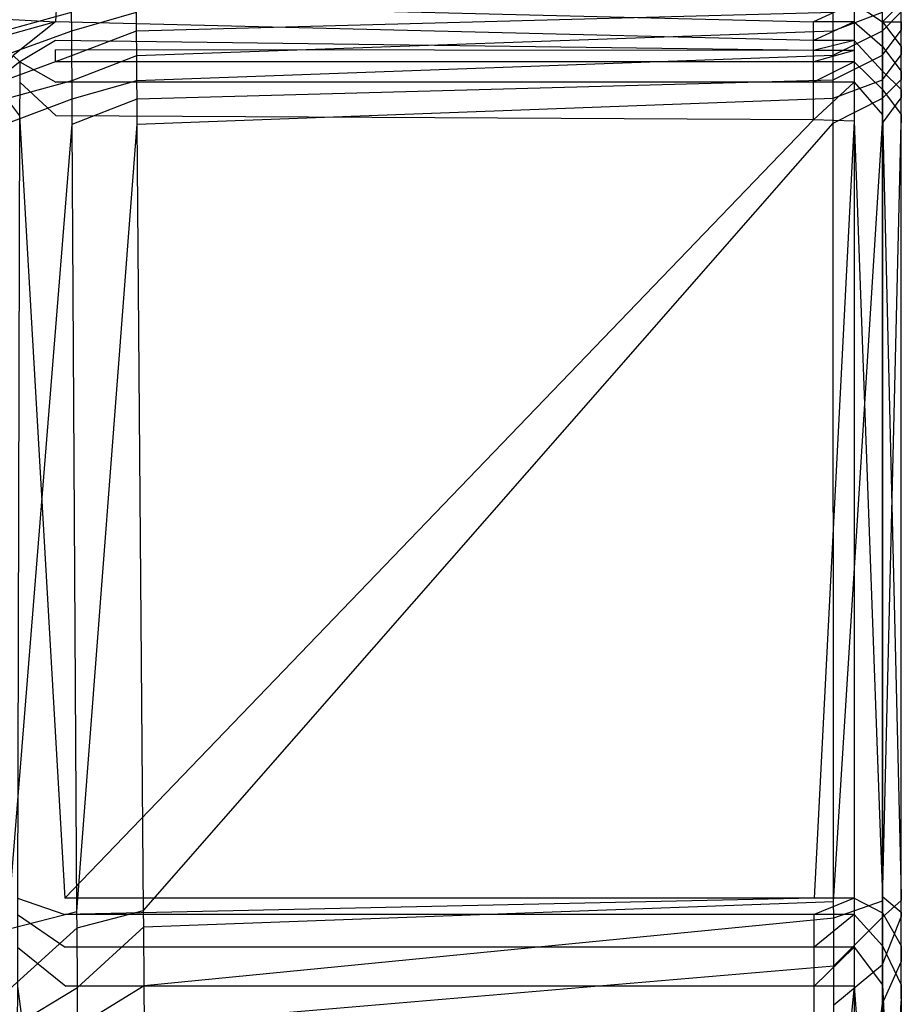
# Model space of a CAD drawing. Extents: x 0 to 0.86, y -0.605 to 0.
# Tile 29 of 33: x 0.766 to 0.86, y -0.26 to -0.155. Entities that reach past the tile are written whole.
import ezdxf

# ---------------------------------------------------------------- set-up
doc = ezdxf.new("R2010")
doc.units = 0
doc.layers.add('L3_BECKEN_N_692210__0___REPLACE', color=7, linetype='CONTINUOUS')

msp = doc.modelspace()

# ---------------------------------------------------------------- linework, layer by layer
at = {"layer": 'L3_BECKEN_N_692210__0___REPLACE', "color": 8}
for points, invisible_edges in [([(0.764168, -0.154675, 0.354169), (0.77, -0.155, 0.354169), (0.770099, -0.153037, 0.354169), (0.764168, -0.154675, 0.354169)], 14), ([(0.771713, -0.153994, 0.304286), (0.76449, -0.155959, 0.304286), (0.764485, -0.153994, 0.304286), (0.771713, -0.153994, 0.304286)], 13), ([(0.76449, -0.155959, 0.304286), (0.771713, -0.153994, 0.304286), (0.771724, -0.155959, 0.304286), (0.76449, -0.155959, 0.304286)], 14), ([(0.850651, -0.155, 0.354169), (0.770099, -0.153037, 0.354169), (0.77, -0.155, 0.354169), (0.850651, -0.155, 0.354169)], 13), ([(0.770099, -0.153037, 0.354169), (0.850651, -0.155, 0.354169), (0.85065, -0.153035, 0.354169), (0.770099, -0.153037, 0.354169)], 14), ([(0.778602, -0.153994, 0.304286), (0.771724, -0.155959, 0.304286), (0.771713, -0.153994, 0.304286), (0.778602, -0.153994, 0.304286)], 13), ([(0.771724, -0.155959, 0.304286), (0.778602, -0.153994, 0.304286), (0.778618, -0.155959, 0.304286), (0.771724, -0.155959, 0.304286)], 14), ([(0.852751, -0.153994, 0.304286), (0.778618, -0.155959, 0.304286), (0.778602, -0.153994, 0.304286), (0.852751, -0.153994, 0.304286)], 13), ([(0.778618, -0.155959, 0.304286), (0.852751, -0.153994, 0.304286), (0.852752, -0.155959, 0.304286), (0.778618, -0.155959, 0.304286)], 14), ([(0.850651, -0.155, 0.354169), (0.855, -0.153035, 0.354169), (0.85065, -0.153035, 0.354169), (0.850651, -0.155, 0.354169)], 13), ([(0.855, -0.153035, 0.354169), (0.850651, -0.155, 0.354169), (0.855, -0.155, 0.354169), (0.855, -0.153035, 0.354169)], 14), ([(0.858, -0.153994, 0.304286), (0.852752, -0.155959, 0.304286), (0.852751, -0.153994, 0.304286), (0.858, -0.153994, 0.304286)], 13), ([(0.852752, -0.155959, 0.304286), (0.858, -0.153994, 0.304286), (0.858, -0.155959, 0.304286), (0.852752, -0.155959, 0.304286)], 14), ([(0.858, -0.155, 0.352174), (0.855, -0.153035, 0.354169), (0.855, -0.155, 0.354169), (0.858, -0.155, 0.352174)], 13), ([(0.855, -0.153035, 0.354169), (0.858, -0.155, 0.352174), (0.858, -0.153035, 0.352174), (0.855, -0.153035, 0.354169)], 14), ([(0.86, -0.153035, 0.349181), (0.858, -0.155, 0.352174), (0.86, -0.155, 0.349181), (0.86, -0.153035, 0.349181)], 13), ([(0.858, -0.155, 0.352174), (0.86, -0.153035, 0.349181), (0.858, -0.153035, 0.352174), (0.858, -0.155, 0.352174)], 14), ([(0.86, -0.153951, 0.306281), (0.858, -0.155959, 0.304286), (0.858, -0.153994, 0.304286), (0.86, -0.153951, 0.306281)], 13), ([(0.858, -0.155959, 0.304286), (0.86, -0.153951, 0.306281), (0.86, -0.155916, 0.306281), (0.858, -0.155959, 0.304286)], 14), ([(0.86, -0.155, 0.349181), (0.86, -0.153174, 0.342652), (0.86, -0.153035, 0.349181), (0.86, -0.155, 0.349181)], 14), ([(0.86, -0.153174, 0.342652), (0.86, -0.155, 0.349181), (0.86, -0.155139, 0.342652), (0.86, -0.153174, 0.342652)], 13), ([(0.86, -0.155139, 0.342652), (0.86, -0.153854, 0.310828), (0.86, -0.153174, 0.342652), (0.86, -0.155139, 0.342652)], 14), ([(0.86, -0.155819, 0.310828), (0.86, -0.153951, 0.306281), (0.86, -0.153854, 0.310828), (0.86, -0.155819, 0.310828)], 14), ([(0.86, -0.153854, 0.310828), (0.86, -0.155139, 0.342652), (0.86, -0.155819, 0.310828), (0.86, -0.153854, 0.310828)], 13), ([(0.86, -0.153951, 0.306281), (0.86, -0.155819, 0.310828), (0.86, -0.155916, 0.306281), (0.86, -0.153951, 0.306281)], 13), ([(0.77, -0.155, 0.354169), (0.764168, -0.154675, 0.354169), (0.764138, -0.15664, 0.354169), (0.77, -0.155, 0.354169)], 13), ([(0.77, -0.155, 0.354169), (0.764138, -0.15664, 0.354169), (0.765512, -0.158584, 0.352174), (0.77, -0.155, 0.354169)], 14), ([(0.77, -0.155, 0.354169), (0.765512, -0.158584, 0.352174), (0.77, -0.157, 0.352174), (0.77, -0.155, 0.354169)], 14), ([(0.850652, -0.157, 0.354067), (0.77, -0.155, 0.354169), (0.77, -0.157, 0.352174), (0.850652, -0.157, 0.354067)], 14), ([(0.850652, -0.157, 0.354067), (0.850651, -0.155, 0.354169), (0.77, -0.155, 0.354169), (0.850652, -0.157, 0.354067)], 14), ([(0.855, -0.155, 0.354169), (0.850651, -0.155, 0.354169), (0.850652, -0.157, 0.354067), (0.855, -0.155, 0.354169)], 14), ([(0.855, -0.155, 0.354169), (0.850652, -0.157, 0.354067), (0.855, -0.157, 0.354169), (0.855, -0.155, 0.354169)], 14), ([(0.858, -0.157624, 0.352174), (0.855, -0.155, 0.354169), (0.855, -0.157, 0.354169), (0.858, -0.157624, 0.352174)], 13), ([(0.855, -0.155, 0.354169), (0.858, -0.157624, 0.352174), (0.858, -0.155, 0.352174), (0.855, -0.155, 0.354169)], 14), ([(0.86, -0.157622, 0.349181), (0.858, -0.155, 0.352174), (0.858, -0.157624, 0.352174), (0.86, -0.157622, 0.349181)], 13), ([(0.858, -0.155, 0.352174), (0.86, -0.157622, 0.349181), (0.86, -0.155, 0.349181), (0.858, -0.155, 0.352174)], 14), ([(0.86, -0.157622, 0.349181), (0.86, -0.155139, 0.342652), (0.86, -0.155, 0.349181), (0.86, -0.157622, 0.349181)], 14), ([(0.771724, -0.155959, 0.304286), (0.764505, -0.158603, 0.304286), (0.76449, -0.155959, 0.304286), (0.771724, -0.155959, 0.304286)], 13), ([(0.764505, -0.158603, 0.304286), (0.771724, -0.155959, 0.304286), (0.77174, -0.158601, 0.304286), (0.764505, -0.158603, 0.304286)], 14), ([(0.778618, -0.155959, 0.304286), (0.77174, -0.158601, 0.304286), (0.771724, -0.155959, 0.304286), (0.778618, -0.155959, 0.304286)], 13), ([(0.77174, -0.158601, 0.304286), (0.778618, -0.155959, 0.304286), (0.778639, -0.158598, 0.304286), (0.77174, -0.158601, 0.304286)], 14), ([(0.852752, -0.155959, 0.304286), (0.778639, -0.158598, 0.304286), (0.778618, -0.155959, 0.304286), (0.852752, -0.155959, 0.304286)], 13), ([(0.778639, -0.158598, 0.304286), (0.852752, -0.155959, 0.304286), (0.852754, -0.158571, 0.304286), (0.778639, -0.158598, 0.304286)], 14), ([(0.858, -0.155959, 0.304286), (0.852754, -0.158571, 0.304286), (0.852752, -0.155959, 0.304286), (0.858, -0.155959, 0.304286)], 13), ([(0.852754, -0.158571, 0.304286), (0.858, -0.155959, 0.304286), (0.858, -0.158569, 0.304286), (0.852754, -0.158571, 0.304286)], 14), ([(0.86, -0.155916, 0.306281), (0.858, -0.158569, 0.304286), (0.858, -0.155959, 0.304286), (0.86, -0.155916, 0.306281)], 13), ([(0.858, -0.158569, 0.304286), (0.86, -0.155916, 0.306281), (0.86, -0.158526, 0.306281), (0.858, -0.158569, 0.304286)], 14), ([(0.86, -0.155139, 0.342652), (0.86, -0.157622, 0.349181), (0.86, -0.157759, 0.342652), (0.86, -0.155139, 0.342652)], 13), ([(0.86, -0.157759, 0.342652), (0.86, -0.155819, 0.310828), (0.86, -0.155139, 0.342652), (0.86, -0.157759, 0.342652)], 14), ([(0.86, -0.158431, 0.310828), (0.86, -0.155916, 0.306281), (0.86, -0.155819, 0.310828), (0.86, -0.158431, 0.310828)], 14), ([(0.86, -0.155819, 0.310828), (0.86, -0.157759, 0.342652), (0.86, -0.158431, 0.310828), (0.86, -0.155819, 0.310828)], 13), ([(0.86, -0.155916, 0.306281), (0.86, -0.158431, 0.310828), (0.86, -0.158526, 0.306281), (0.86, -0.155916, 0.306281)], 13), ([(0.765512, -0.158584, 0.352174), (0.766198, -0.15927, 0.348183), (0.77, -0.157, 0.352174), (0.765512, -0.158584, 0.352174)], 14), ([(0.77, -0.157, 0.352174), (0.766198, -0.15927, 0.348183), (0.77, -0.158, 0.348183), (0.77, -0.157, 0.352174)], 14), ([(0.850653, -0.158078, 0.353967), (0.77, -0.157, 0.352174), (0.77, -0.158, 0.348183), (0.850653, -0.158078, 0.353967)], 14), ([(0.850653, -0.158078, 0.353967), (0.850652, -0.157, 0.354067), (0.77, -0.157, 0.352174), (0.850653, -0.158078, 0.353967)], 14), ([(0.855, -0.157, 0.354169), (0.850652, -0.157, 0.354067), (0.850653, -0.158078, 0.353967), (0.855, -0.157, 0.354169)], 14), ([(0.855, -0.157, 0.354169), (0.850653, -0.158078, 0.353967), (0.855, -0.158078, 0.354169), (0.855, -0.157, 0.354169)], 14), ([(0.858, -0.16025, 0.352174), (0.855, -0.157, 0.354169), (0.855, -0.158078, 0.354169), (0.858, -0.16025, 0.352174)], 13), ([(0.855, -0.157, 0.354169), (0.858, -0.16025, 0.352174), (0.858, -0.157624, 0.352174), (0.855, -0.157, 0.354169)], 14), ([(0.770013, -0.15927, 0.348454), (0.77, -0.158, 0.348183), (0.766198, -0.15927, 0.348183), (0.770013, -0.15927, 0.348454)], 14), ([(0.850653, -0.158078, 0.353967), (0.77, -0.158, 0.348183), (0.770013, -0.15927, 0.348454), (0.850653, -0.158078, 0.353967)], 14), ([(0.850654, -0.15927, 0.353946), (0.850653, -0.158078, 0.353967), (0.770013, -0.15927, 0.348454), (0.850654, -0.15927, 0.353946)], 14), ([(0.855, -0.158078, 0.354169), (0.850653, -0.158078, 0.353967), (0.850654, -0.15927, 0.353946), (0.855, -0.158078, 0.354169)], 14), ([(0.855, -0.158078, 0.354169), (0.850654, -0.15927, 0.353946), (0.855, -0.15927, 0.354169), (0.855, -0.158078, 0.354169)], 14), ([(0.855, -0.15927, 0.354169), (0.858, -0.162215, 0.352174), (0.855, -0.158078, 0.354169), (0.855, -0.15927, 0.354169)], 10), ([(0.855, -0.158078, 0.354169), (0.858, -0.162215, 0.352174), (0.858, -0.16025, 0.352174), (0.855, -0.158078, 0.354169)], 15), ([(0.858, -0.157624, 0.352174), (0.86, -0.160245, 0.349181), (0.86, -0.157622, 0.349181), (0.858, -0.157624, 0.352174)], 14), ([(0.86, -0.160245, 0.349181), (0.858, -0.157624, 0.352174), (0.858, -0.16025, 0.352174), (0.86, -0.160245, 0.349181)], 13), ([(0.86, -0.160245, 0.349181), (0.86, -0.157759, 0.342652), (0.86, -0.157622, 0.349181), (0.86, -0.160245, 0.349181)], 14), ([(0.86, -0.157759, 0.342652), (0.86, -0.160245, 0.349181), (0.86, -0.160381, 0.342652), (0.86, -0.157759, 0.342652)], 13), ([(0.86, -0.160381, 0.342652), (0.86, -0.158431, 0.310828), (0.86, -0.157759, 0.342652), (0.86, -0.160381, 0.342652)], 14), ([(0.765512, -0.158584, 0.352174), (0.763452, -0.161444, 0.348183), (0.766198, -0.15927, 0.348183), (0.765512, -0.158584, 0.352174)], 14), ([(0.77174, -0.158601, 0.304286), (0.764521, -0.161249, 0.304286), (0.764505, -0.158603, 0.304286), (0.77174, -0.158601, 0.304286)], 13), ([(0.764521, -0.161249, 0.304286), (0.77174, -0.158601, 0.304286), (0.771756, -0.161244, 0.304286), (0.764521, -0.161249, 0.304286)], 14), ([(0.778639, -0.158598, 0.304286), (0.771756, -0.161244, 0.304286), (0.77174, -0.158601, 0.304286), (0.778639, -0.158598, 0.304286)], 13), ([(0.771756, -0.161244, 0.304286), (0.778639, -0.158598, 0.304286), (0.77866, -0.161239, 0.304286), (0.771756, -0.161244, 0.304286)], 14), ([(0.852754, -0.158571, 0.304286), (0.77866, -0.161239, 0.304286), (0.778639, -0.158598, 0.304286), (0.852754, -0.158571, 0.304286)], 13), ([(0.77866, -0.161239, 0.304286), (0.852754, -0.158571, 0.304286), (0.852755, -0.161184, 0.304286), (0.77866, -0.161239, 0.304286)], 14), ([(0.858, -0.158569, 0.304286), (0.852755, -0.161184, 0.304286), (0.852754, -0.158571, 0.304286), (0.858, -0.158569, 0.304286)], 13), ([(0.852755, -0.161184, 0.304286), (0.858, -0.158569, 0.304286), (0.858, -0.16118, 0.304286), (0.852755, -0.161184, 0.304286)], 14), ([(0.86, -0.158526, 0.306281), (0.858, -0.16118, 0.304286), (0.858, -0.158569, 0.304286), (0.86, -0.158526, 0.306281)], 13), ([(0.858, -0.16118, 0.304286), (0.86, -0.158526, 0.306281), (0.86, -0.161138, 0.306281), (0.858, -0.16118, 0.304286)], 14), ([(0.86, -0.161043, 0.310828), (0.86, -0.158526, 0.306281), (0.86, -0.158431, 0.310828), (0.86, -0.161043, 0.310828)], 14), ([(0.86, -0.158431, 0.310828), (0.86, -0.160381, 0.342652), (0.86, -0.161043, 0.310828), (0.86, -0.158431, 0.310828)], 13), ([(0.86, -0.158526, 0.306281), (0.86, -0.161043, 0.310828), (0.86, -0.161138, 0.306281), (0.86, -0.158526, 0.306281)], 13), ([(0.766198, -0.15927, 0.348183), (0.763452, -0.161444, 0.348183), (0.766194, -0.161444, 0.348368), (0.766198, -0.15927, 0.348183)], 14), ([(0.770036, -0.161444, 0.348626), (0.766198, -0.15927, 0.348183), (0.766194, -0.161444, 0.348368), (0.770036, -0.161444, 0.348626)], 13), ([(0.766198, -0.15927, 0.348183), (0.770036, -0.161444, 0.348626), (0.770013, -0.15927, 0.348454), (0.766198, -0.15927, 0.348183)], 14), ([(0.850654, -0.15927, 0.353946), (0.770013, -0.15927, 0.348454), (0.770036, -0.161444, 0.348626), (0.850654, -0.15927, 0.353946)], 14), ([(0.850655, -0.161444, 0.353923), (0.850654, -0.15927, 0.353946), (0.770036, -0.161444, 0.348626), (0.850655, -0.161444, 0.353923)], 14), ([(0.855, -0.15927, 0.354169), (0.850654, -0.15927, 0.353946), (0.850655, -0.161444, 0.353923), (0.855, -0.15927, 0.354169)], 14), ([(0.855, -0.15927, 0.354169), (0.850655, -0.161444, 0.353923), (0.855, -0.161444, 0.354169), (0.855, -0.15927, 0.354169)], 14), ([(0.858, -0.162215, 0.352174), (0.855, -0.15927, 0.354169), (0.855, -0.161444, 0.354169), (0.858, -0.162215, 0.352174)], 13), ([(0.858, -0.16025, 0.352174), (0.86, -0.162208, 0.349181), (0.86, -0.160245, 0.349181), (0.858, -0.16025, 0.352174)], 14), ([(0.86, -0.162208, 0.349181), (0.858, -0.16025, 0.352174), (0.858, -0.162215, 0.352174), (0.86, -0.162208, 0.349181)], 13), ([(0.86, -0.162208, 0.349181), (0.86, -0.160381, 0.342652), (0.86, -0.160245, 0.349181), (0.86, -0.162208, 0.349181)], 14), ([(0.771756, -0.161244, 0.304286), (0.764533, -0.163229, 0.304286), (0.764521, -0.161249, 0.304286), (0.771756, -0.161244, 0.304286)], 13), ([(0.764533, -0.163229, 0.304286), (0.771756, -0.161244, 0.304286), (0.771767, -0.163222, 0.304286), (0.764533, -0.163229, 0.304286)], 14), ([(0.77866, -0.161239, 0.304286), (0.771767, -0.163222, 0.304286), (0.771756, -0.161244, 0.304286), (0.77866, -0.161239, 0.304286)], 13), ([(0.771767, -0.163222, 0.304286), (0.77866, -0.161239, 0.304286), (0.778676, -0.163215, 0.304286), (0.771767, -0.163222, 0.304286)], 14), ([(0.852755, -0.161184, 0.304286), (0.778676, -0.163215, 0.304286), (0.77866, -0.161239, 0.304286), (0.852755, -0.161184, 0.304286)], 13), ([(0.778676, -0.163215, 0.304286), (0.852755, -0.161184, 0.304286), (0.852756, -0.16314, 0.304286), (0.778676, -0.163215, 0.304286)], 14), ([(0.858, -0.16118, 0.304286), (0.852756, -0.16314, 0.304286), (0.852755, -0.161184, 0.304286), (0.858, -0.16118, 0.304286)], 13), ([(0.852756, -0.16314, 0.304286), (0.858, -0.16118, 0.304286), (0.858, -0.163135, 0.304286), (0.852756, -0.16314, 0.304286)], 14), ([(0.86, -0.161138, 0.306281), (0.858, -0.163135, 0.304286), (0.858, -0.16118, 0.304286), (0.86, -0.161138, 0.306281)], 13), ([(0.858, -0.163135, 0.304286), (0.86, -0.161138, 0.306281), (0.86, -0.163092, 0.306281), (0.858, -0.163135, 0.304286)], 14), ([(0.86, -0.160381, 0.342652), (0.86, -0.162208, 0.349181), (0.86, -0.162343, 0.342652), (0.86, -0.160381, 0.342652)], 13), ([(0.86, -0.162343, 0.342652), (0.86, -0.161043, 0.310828), (0.86, -0.160381, 0.342652), (0.86, -0.162343, 0.342652)], 14), ([(0.86, -0.162999, 0.310828), (0.86, -0.161138, 0.306281), (0.86, -0.161043, 0.310828), (0.86, -0.162999, 0.310828)], 14), ([(0.86, -0.161043, 0.310828), (0.86, -0.162343, 0.342652), (0.86, -0.162999, 0.310828), (0.86, -0.161043, 0.310828)], 13), ([(0.86, -0.161138, 0.306281), (0.86, -0.162999, 0.310828), (0.86, -0.163092, 0.306281), (0.86, -0.161138, 0.306281)], 13), ([(0.763452, -0.161444, 0.348183), (0.766185, -0.165, 0.34839), (0.766194, -0.161444, 0.348368), (0.763452, -0.161444, 0.348183)], 14), ([(0.770074, -0.165, 0.348643), (0.766194, -0.161444, 0.348368), (0.766185, -0.165, 0.34839), (0.770074, -0.165, 0.348643)], 13), ([(0.766194, -0.161444, 0.348368), (0.770074, -0.165, 0.348643), (0.770036, -0.161444, 0.348626), (0.766194, -0.161444, 0.348368)], 14), ([(0.850655, -0.161444, 0.353923), (0.770036, -0.161444, 0.348626), (0.770074, -0.165, 0.348643), (0.850655, -0.161444, 0.353923)], 14), ([(0.850657, -0.165424, 0.353886), (0.850655, -0.161444, 0.353923), (0.770074, -0.165, 0.348643), (0.850657, -0.165424, 0.353886)], 14), ([(0.855, -0.161444, 0.354169), (0.850655, -0.161444, 0.353923), (0.850657, -0.165424, 0.353886), (0.855, -0.161444, 0.354169)], 14), ([(0.855, -0.161444, 0.354169), (0.850657, -0.165424, 0.353886), (0.855, -0.165573, 0.354169), (0.855, -0.161444, 0.354169)], 14), ([(0.858, -0.164891, 0.352174), (0.855, -0.161444, 0.354169), (0.855, -0.165573, 0.354169), (0.858, -0.164891, 0.352174)], 13), ([(0.855, -0.161444, 0.354169), (0.858, -0.164891, 0.352174), (0.858, -0.162215, 0.352174), (0.855, -0.161444, 0.354169)], 14), ([(0.858, -0.162215, 0.352174), (0.86, -0.164881, 0.349181), (0.86, -0.162208, 0.349181), (0.858, -0.162215, 0.352174)], 14), ([(0.86, -0.164881, 0.349181), (0.858, -0.162215, 0.352174), (0.858, -0.164891, 0.352174), (0.86, -0.164881, 0.349181)], 13), ([(0.86, -0.164881, 0.349181), (0.86, -0.162343, 0.342652), (0.86, -0.162208, 0.349181), (0.86, -0.164881, 0.349181)], 14), ([(0.86, -0.162343, 0.342652), (0.86, -0.164881, 0.349181), (0.86, -0.164995, 0.343585), (0.86, -0.162343, 0.342652)], 13), ([(0.86, -0.164995, 0.343585), (0.86, -0.162999, 0.310828), (0.86, -0.162343, 0.342652), (0.86, -0.164995, 0.343585)], 14), ([(0.771767, -0.163222, 0.304286), (0.764549, -0.165925, 0.304286), (0.764533, -0.163229, 0.304286), (0.771767, -0.163222, 0.304286)], 13), ([(0.764549, -0.165925, 0.304286), (0.771767, -0.163222, 0.304286), (0.771783, -0.165915, 0.304286), (0.764549, -0.165925, 0.304286)], 14), ([(0.778676, -0.163215, 0.304286), (0.771783, -0.165915, 0.304286), (0.771767, -0.163222, 0.304286), (0.778676, -0.163215, 0.304286)], 13), ([(0.771783, -0.165915, 0.304286), (0.778676, -0.163215, 0.304286), (0.778697, -0.165905, 0.304286), (0.771783, -0.165915, 0.304286)], 14), ([(0.852756, -0.16314, 0.304286), (0.778697, -0.165905, 0.304286), (0.778676, -0.163215, 0.304286), (0.852756, -0.16314, 0.304286)], 13), ([(0.778697, -0.165905, 0.304286), (0.852756, -0.16314, 0.304286), (0.852757, -0.165803, 0.304286), (0.778697, -0.165905, 0.304286)], 14), ([(0.858, -0.163135, 0.304286), (0.852757, -0.165803, 0.304286), (0.852756, -0.16314, 0.304286), (0.858, -0.163135, 0.304286)], 13), ([(0.852757, -0.165803, 0.304286), (0.858, -0.163135, 0.304286), (0.858, -0.165796, 0.304286), (0.852757, -0.165803, 0.304286)], 14), ([(0.86, -0.163092, 0.306281), (0.858, -0.165796, 0.304286), (0.858, -0.163135, 0.304286), (0.86, -0.163092, 0.306281)], 13), ([(0.858, -0.165796, 0.304286), (0.86, -0.163092, 0.306281), (0.86, -0.165753, 0.306281), (0.858, -0.165796, 0.304286)], 14), ([(0.86, -0.165659, 0.310944), (0.86, -0.163092, 0.306281), (0.86, -0.162999, 0.310828), (0.86, -0.165659, 0.310944)], 14), ([(0.86, -0.162999, 0.310828), (0.86, -0.164995, 0.343585), (0.86, -0.165659, 0.310944), (0.86, -0.162999, 0.310828)], 13), ([(0.86, -0.163092, 0.306281), (0.86, -0.165659, 0.310944), (0.86, -0.165753, 0.306281), (0.86, -0.163092, 0.306281)], 13), ([(0.770985, -0.24826, 0.348702), (0.766185, -0.165, 0.34839), (0.765971, -0.24826, 0.348376), (0.770985, -0.24826, 0.348702)], 13), ([(0.766185, -0.165, 0.34839), (0.770985, -0.24826, 0.348702), (0.770074, -0.165, 0.348643), (0.766185, -0.165, 0.34839)], 14), ([(0.770985, -0.24826, 0.348702), (0.850657, -0.165424, 0.353886), (0.770074, -0.165, 0.348643), (0.770985, -0.24826, 0.348702)], 13), ([(0.850657, -0.165424, 0.353886), (0.770985, -0.24826, 0.348702), (0.85071, -0.24826, 0.35389), (0.850657, -0.165424, 0.353886)], 14), ([(0.85071, -0.24826, 0.35389), (0.855, -0.165573, 0.354169), (0.850657, -0.165424, 0.353886), (0.85071, -0.24826, 0.35389)], 13), ([(0.855, -0.165573, 0.354169), (0.858, -0.248096, 0.352174), (0.858, -0.164891, 0.352174), (0.855, -0.165573, 0.354169)], 14), ([(0.858, -0.164891, 0.352174), (0.86, -0.248006, 0.349181), (0.86, -0.164881, 0.349181), (0.858, -0.164891, 0.352174)], 14), ([(0.86, -0.248006, 0.349181), (0.858, -0.164891, 0.352174), (0.858, -0.248096, 0.352174), (0.86, -0.248006, 0.349181)], 13), ([(0.86, -0.248006, 0.349181), (0.86, -0.164995, 0.343585), (0.86, -0.164881, 0.349181), (0.86, -0.248006, 0.349181)], 14), ([(0.86, -0.164995, 0.343585), (0.86, -0.248006, 0.349181), (0.86, -0.248059, 0.344518), (0.86, -0.164995, 0.343585)], 13), ([(0.86, -0.248059, 0.344518), (0.86, -0.165659, 0.310944), (0.86, -0.164995, 0.343585), (0.86, -0.248059, 0.344518)], 14), ([(0.771783, -0.165915, 0.304286), (0.765051, -0.249778, 0.304286), (0.764549, -0.165925, 0.304286), (0.771783, -0.165915, 0.304286)], 13), ([(0.765051, -0.249778, 0.304286), (0.771783, -0.165915, 0.304286), (0.772279, -0.249681, 0.304286), (0.765051, -0.249778, 0.304286)], 14), ([(0.778697, -0.165905, 0.304286), (0.772279, -0.249681, 0.304286), (0.771783, -0.165915, 0.304286), (0.778697, -0.165905, 0.304286)], 13), ([(0.772279, -0.249681, 0.304286), (0.778697, -0.165905, 0.304286), (0.77937, -0.249586, 0.304286), (0.772279, -0.249681, 0.304286)], 14), ([(0.852757, -0.165803, 0.304286), (0.77937, -0.249586, 0.304286), (0.778697, -0.165905, 0.304286), (0.852757, -0.165803, 0.304286)], 13), ([(0.77937, -0.249586, 0.304286), (0.852757, -0.165803, 0.304286), (0.852802, -0.248604, 0.304286), (0.77937, -0.249586, 0.304286)], 14), ([(0.855, -0.165573, 0.354169), (0.85071, -0.24826, 0.35389), (0.855, -0.24826, 0.354169), (0.855, -0.165573, 0.354169)], 14), ([(0.858, -0.165796, 0.304286), (0.852802, -0.248604, 0.304286), (0.852757, -0.165803, 0.304286), (0.858, -0.165796, 0.304286)], 13), ([(0.852802, -0.248604, 0.304286), (0.858, -0.165796, 0.304286), (0.858, -0.248535, 0.304286), (0.852802, -0.248604, 0.304286)], 14), ([(0.858, -0.248096, 0.352174), (0.855, -0.165573, 0.354169), (0.855, -0.24826, 0.354169), (0.858, -0.248096, 0.352174)], 13), ([(0.86, -0.165753, 0.306281), (0.858, -0.248535, 0.304286), (0.858, -0.165796, 0.304286), (0.86, -0.165753, 0.306281)], 13), ([(0.858, -0.248535, 0.304286), (0.86, -0.165753, 0.306281), (0.86, -0.248495, 0.306281), (0.858, -0.248535, 0.304286)], 14), ([(0.86, -0.248441, 0.311061), (0.86, -0.165753, 0.306281), (0.86, -0.165659, 0.310944), (0.86, -0.248441, 0.311061)], 14), ([(0.86, -0.165659, 0.310944), (0.86, -0.248059, 0.344518), (0.86, -0.248441, 0.311061), (0.86, -0.165659, 0.310944)], 13), ([(0.86, -0.165753, 0.306281), (0.86, -0.248441, 0.311061), (0.86, -0.248495, 0.306281), (0.86, -0.165753, 0.306281)], 13), ([(0.771004, -0.25, 0.348704), (0.765971, -0.24826, 0.348376), (0.765966, -0.25, 0.348376), (0.771004, -0.25, 0.348704)], 13), ([(0.765971, -0.24826, 0.348376), (0.771004, -0.25, 0.348704), (0.770985, -0.24826, 0.348702), (0.765971, -0.24826, 0.348376)], 14), ([(0.771004, -0.25, 0.348704), (0.85071, -0.24826, 0.35389), (0.770985, -0.24826, 0.348702), (0.771004, -0.25, 0.348704)], 13), ([(0.85071, -0.24826, 0.35389), (0.771004, -0.25, 0.348704), (0.850711, -0.25, 0.35389), (0.85071, -0.24826, 0.35389)], 14), ([(0.850711, -0.25, 0.35389), (0.855, -0.24826, 0.354169), (0.85071, -0.24826, 0.35389), (0.850711, -0.25, 0.35389)], 13), ([(0.855, -0.24826, 0.354169), (0.850711, -0.25, 0.35389), (0.855, -0.25, 0.354169), (0.855, -0.24826, 0.354169)], 14), ([(0.855, -0.24826, 0.354169), (0.858, -0.249836, 0.352174), (0.858, -0.248096, 0.352174), (0.855, -0.24826, 0.354169)], 14), ([(0.858, -0.249836, 0.352174), (0.855, -0.24826, 0.354169), (0.855, -0.25, 0.354169), (0.858, -0.249836, 0.352174)], 13), ([(0.858, -0.248096, 0.352174), (0.86, -0.249746, 0.349181), (0.86, -0.248006, 0.349181), (0.858, -0.248096, 0.352174)], 14), ([(0.86, -0.249746, 0.349181), (0.858, -0.248096, 0.352174), (0.858, -0.249836, 0.352174), (0.86, -0.249746, 0.349181)], 13), ([(0.86, -0.249746, 0.349181), (0.86, -0.248059, 0.344518), (0.86, -0.248006, 0.349181), (0.86, -0.249746, 0.349181)], 14), ([(0.86, -0.248059, 0.344518), (0.86, -0.249746, 0.349181), (0.86, -0.249799, 0.344518), (0.86, -0.248059, 0.344518)], 13), ([(0.86, -0.249799, 0.344518), (0.86, -0.248441, 0.311061), (0.86, -0.248059, 0.344518), (0.86, -0.249799, 0.344518)], 14), ([(0.852802, -0.248604, 0.304286), (0.779384, -0.251326, 0.304286), (0.77937, -0.249586, 0.304286), (0.852802, -0.248604, 0.304286)], 13), ([(0.779384, -0.251326, 0.304286), (0.852802, -0.248604, 0.304286), (0.852803, -0.250344, 0.304286), (0.779384, -0.251326, 0.304286)], 14), ([(0.858, -0.248535, 0.304286), (0.852803, -0.250344, 0.304286), (0.852802, -0.248604, 0.304286), (0.858, -0.248535, 0.304286)], 13), ([(0.852803, -0.250344, 0.304286), (0.858, -0.248535, 0.304286), (0.858, -0.250275, 0.304286), (0.852803, -0.250344, 0.304286)], 14), ([(0.86, -0.248495, 0.306281), (0.858, -0.250275, 0.304286), (0.858, -0.248535, 0.304286), (0.86, -0.248495, 0.306281)], 13), ([(0.858, -0.250275, 0.304286), (0.86, -0.248495, 0.306281), (0.86, -0.250235, 0.306281), (0.858, -0.250275, 0.304286)], 14), ([(0.86, -0.250181, 0.311061), (0.86, -0.248495, 0.306281), (0.86, -0.248441, 0.311061), (0.86, -0.250181, 0.311061)], 14), ([(0.86, -0.248441, 0.311061), (0.86, -0.249799, 0.344518), (0.86, -0.250181, 0.311061), (0.86, -0.248441, 0.311061)], 13), ([(0.86, -0.248495, 0.306281), (0.86, -0.250181, 0.311061), (0.86, -0.250235, 0.306281), (0.86, -0.248495, 0.306281)], 13), ([(0.772279, -0.249681, 0.304286), (0.765062, -0.251518, 0.304286), (0.765051, -0.249778, 0.304286), (0.772279, -0.249681, 0.304286)], 13), ([(0.765062, -0.251518, 0.304286), (0.772279, -0.249681, 0.304286), (0.77229, -0.251421, 0.304286), (0.765062, -0.251518, 0.304286)], 14), ([(0.771041, -0.253462, 0.348749), (0.765966, -0.25, 0.348376), (0.765958, -0.253462, 0.34842), (0.771041, -0.253462, 0.348749)], 13), ([(0.765966, -0.25, 0.348376), (0.771041, -0.253462, 0.348749), (0.771004, -0.25, 0.348704), (0.765966, -0.25, 0.348376)], 14), ([(0.850711, -0.25, 0.35389), (0.771004, -0.25, 0.348704), (0.771041, -0.253462, 0.348749), (0.850711, -0.25, 0.35389)], 14), ([(0.850714, -0.253462, 0.353892), (0.850711, -0.25, 0.35389), (0.771041, -0.253462, 0.348749), (0.850714, -0.253462, 0.353892)], 14), ([(0.77937, -0.249586, 0.304286), (0.77229, -0.251421, 0.304286), (0.772279, -0.249681, 0.304286), (0.77937, -0.249586, 0.304286)], 13), ([(0.77229, -0.251421, 0.304286), (0.77937, -0.249586, 0.304286), (0.779384, -0.251326, 0.304286), (0.77229, -0.251421, 0.304286)], 14), ([(0.852803, -0.250344, 0.304286), (0.779434, -0.257549, 0.304286), (0.779384, -0.251326, 0.304286), (0.852803, -0.250344, 0.304286)], 13), ([(0.779434, -0.257549, 0.304286), (0.852803, -0.250344, 0.304286), (0.852806, -0.255451, 0.304286), (0.779434, -0.257549, 0.304286)], 14), ([(0.850714, -0.253462, 0.353892), (0.855, -0.25, 0.354169), (0.850711, -0.25, 0.35389), (0.850714, -0.253462, 0.353892)], 13), ([(0.855, -0.25, 0.354169), (0.850714, -0.253462, 0.353892), (0.855, -0.253462, 0.354169), (0.855, -0.25, 0.354169)], 14), ([(0.858, -0.250275, 0.304286), (0.852806, -0.255451, 0.304286), (0.852803, -0.250344, 0.304286), (0.858, -0.250275, 0.304286)], 13), ([(0.852806, -0.255451, 0.304286), (0.858, -0.250275, 0.304286), (0.858, -0.255302, 0.304286), (0.852806, -0.255451, 0.304286)], 14), ([(0.855, -0.25, 0.354169), (0.858, -0.253345, 0.352174), (0.858, -0.249836, 0.352174), (0.855, -0.25, 0.354169)], 14), ([(0.858, -0.253345, 0.352174), (0.855, -0.25, 0.354169), (0.855, -0.253462, 0.354169), (0.858, -0.253345, 0.352174)], 13), ([(0.858, -0.249836, 0.352174), (0.86, -0.253333, 0.349181), (0.86, -0.249746, 0.349181), (0.858, -0.249836, 0.352174)], 14), ([(0.86, -0.253333, 0.349181), (0.858, -0.249836, 0.352174), (0.858, -0.253345, 0.352174), (0.86, -0.253333, 0.349181)], 13), ([(0.86, -0.250235, 0.306281), (0.858, -0.255302, 0.304286), (0.858, -0.250275, 0.304286), (0.86, -0.250235, 0.306281)], 13), ([(0.858, -0.255302, 0.304286), (0.86, -0.250235, 0.306281), (0.86, -0.255017, 0.306281), (0.858, -0.255302, 0.304286)], 14), ([(0.86, -0.253333, 0.349181), (0.86, -0.249799, 0.344518), (0.86, -0.249746, 0.349181), (0.86, -0.253333, 0.349181)], 14), ([(0.86, -0.249799, 0.344518), (0.86, -0.253333, 0.349181), (0.86, -0.253516, 0.344518), (0.86, -0.249799, 0.344518)], 13), ([(0.86, -0.253516, 0.344518), (0.86, -0.250181, 0.311061), (0.86, -0.249799, 0.344518), (0.86, -0.253516, 0.344518)], 14), ([(0.86, -0.254829, 0.311061), (0.86, -0.250235, 0.306281), (0.86, -0.250181, 0.311061), (0.86, -0.254829, 0.311061)], 14), ([(0.86, -0.250181, 0.311061), (0.86, -0.253516, 0.344518), (0.86, -0.254829, 0.311061), (0.86, -0.250181, 0.311061)], 13), ([(0.86, -0.250235, 0.306281), (0.86, -0.254829, 0.311061), (0.86, -0.255017, 0.306281), (0.86, -0.250235, 0.306281)], 13), ([(0.77229, -0.251421, 0.304286), (0.7651, -0.257959, 0.304286), (0.765062, -0.251518, 0.304286), (0.77229, -0.251421, 0.304286)], 13), ([(0.7651, -0.257959, 0.304286), (0.77229, -0.251421, 0.304286), (0.772327, -0.257752, 0.304286), (0.7651, -0.257959, 0.304286)], 14), ([(0.779384, -0.251326, 0.304286), (0.772327, -0.257752, 0.304286), (0.77229, -0.251421, 0.304286), (0.779384, -0.251326, 0.304286)], 13), ([(0.772327, -0.257752, 0.304286), (0.779384, -0.251326, 0.304286), (0.779434, -0.257549, 0.304286), (0.772327, -0.257752, 0.304286)], 14), ([(0.771086, -0.257613, 0.348844), (0.765958, -0.253462, 0.34842), (0.765948, -0.257614, 0.348513), (0.771086, -0.257613, 0.348844)], 13), ([(0.765958, -0.253462, 0.34842), (0.771086, -0.257613, 0.348844), (0.771041, -0.253462, 0.348749), (0.765958, -0.253462, 0.34842)], 14), ([(0.850714, -0.253462, 0.353892), (0.771041, -0.253462, 0.348749), (0.771086, -0.257613, 0.348844), (0.850714, -0.253462, 0.353892)], 14), ([(0.850716, -0.257614, 0.353914), (0.850714, -0.253462, 0.353892), (0.771086, -0.257613, 0.348844), (0.850716, -0.257614, 0.353914)], 14), ([(0.855, -0.253462, 0.354169), (0.850714, -0.253462, 0.353892), (0.850716, -0.257614, 0.353914), (0.855, -0.253462, 0.354169)], 14), ([(0.855, -0.253462, 0.354169), (0.850716, -0.257614, 0.353914), (0.855, -0.257615, 0.354169), (0.855, -0.253462, 0.354169)], 14), ([(0.855, -0.253462, 0.354169), (0.858, -0.257498, 0.352174), (0.858, -0.253345, 0.352174), (0.855, -0.253462, 0.354169)], 14), ([(0.858, -0.257498, 0.352174), (0.855, -0.253462, 0.354169), (0.855, -0.257615, 0.354169), (0.858, -0.257498, 0.352174)], 13), ([(0.858, -0.253345, 0.352174), (0.86, -0.257485, 0.349181), (0.86, -0.253333, 0.349181), (0.858, -0.253345, 0.352174)], 14), ([(0.86, -0.257485, 0.349181), (0.858, -0.253345, 0.352174), (0.858, -0.257498, 0.352174), (0.86, -0.257485, 0.349181)], 13), ([(0.86, -0.257485, 0.349181), (0.86, -0.253516, 0.344518), (0.86, -0.253333, 0.349181), (0.86, -0.257485, 0.349181)], 14), ([(0.86, -0.253516, 0.344518), (0.86, -0.257485, 0.349181), (0.86, -0.257668, 0.344518), (0.86, -0.253516, 0.344518)], 13), ([(0.86, -0.257668, 0.344518), (0.86, -0.254829, 0.311061), (0.86, -0.253516, 0.344518), (0.86, -0.257668, 0.344518)], 14), ([(0.852806, -0.255451, 0.304286), (0.779467, -0.261701, 0.304286), (0.779434, -0.257549, 0.304286), (0.852806, -0.255451, 0.304286)], 13), ([(0.779467, -0.261701, 0.304286), (0.852806, -0.255451, 0.304286), (0.852808, -0.259603, 0.304286), (0.779467, -0.261701, 0.304286)], 14), ([(0.858, -0.255302, 0.304286), (0.852808, -0.259603, 0.304286), (0.852806, -0.255451, 0.304286), (0.858, -0.255302, 0.304286)], 13), ([(0.852808, -0.259603, 0.304286), (0.858, -0.255302, 0.304286), (0.858, -0.259455, 0.304286), (0.852808, -0.259603, 0.304286)], 14), ([(0.86, -0.255017, 0.306281), (0.858, -0.259455, 0.304286), (0.858, -0.255302, 0.304286), (0.86, -0.255017, 0.306281)], 13), ([(0.858, -0.259455, 0.304286), (0.86, -0.255017, 0.306281), (0.86, -0.259169, 0.306281), (0.858, -0.259455, 0.304286)], 14), ([(0.86, -0.258982, 0.311061), (0.86, -0.255017, 0.306281), (0.86, -0.254829, 0.311061), (0.86, -0.258982, 0.311061)], 14), ([(0.86, -0.254829, 0.311061), (0.86, -0.257668, 0.344518), (0.86, -0.258982, 0.311061), (0.86, -0.254829, 0.311061)], 13), ([(0.86, -0.255017, 0.306281), (0.86, -0.258982, 0.311061), (0.86, -0.259169, 0.306281), (0.86, -0.255017, 0.306281)], 13), ([(0.771546, -0.300027, 0.34982), (0.765948, -0.257614, 0.348513), (0.765849, -0.300027, 0.34946), (0.771546, -0.300027, 0.34982)], 13), ([(0.765948, -0.257614, 0.348513), (0.771546, -0.300027, 0.34982), (0.771086, -0.257613, 0.348844), (0.765948, -0.257614, 0.348513)], 14), ([(0.850716, -0.257614, 0.353914), (0.771086, -0.257613, 0.348844), (0.771546, -0.300027, 0.34982), (0.850716, -0.257614, 0.353914)], 14), ([(0.850745, -0.300027, 0.354142), (0.850716, -0.257614, 0.353914), (0.771546, -0.300027, 0.34982), (0.850745, -0.300027, 0.354142)], 14), ([(0.779434, -0.257549, 0.304286), (0.772352, -0.261905, 0.304286), (0.772327, -0.257752, 0.304286), (0.779434, -0.257549, 0.304286)], 13), ([(0.772352, -0.261905, 0.304286), (0.779434, -0.257549, 0.304286), (0.779467, -0.261701, 0.304286), (0.772352, -0.261905, 0.304286)], 14), ([(0.855, -0.257615, 0.354169), (0.850716, -0.257614, 0.353914), (0.850745, -0.300027, 0.354142), (0.855, -0.257615, 0.354169)], 14), ([(0.855, -0.257615, 0.354169), (0.850745, -0.300027, 0.354142), (0.855, -0.300027, 0.354169), (0.855, -0.257615, 0.354169)], 14), ([(0.855, -0.257615, 0.354169), (0.858, -0.299684, 0.352174), (0.858, -0.257498, 0.352174), (0.855, -0.257615, 0.354169)], 14), ([(0.858, -0.299684, 0.352174), (0.855, -0.257615, 0.354169), (0.855, -0.300027, 0.354169), (0.858, -0.299684, 0.352174)], 13), ([(0.858, -0.257498, 0.352174), (0.86, -0.299313, 0.349181), (0.86, -0.257485, 0.349181), (0.858, -0.257498, 0.352174)], 14), ([(0.86, -0.299313, 0.349181), (0.858, -0.257498, 0.352174), (0.858, -0.299684, 0.352174), (0.86, -0.299313, 0.349181)], 13), ([(0.86, -0.299295, 0.344518), (0.86, -0.257485, 0.349181), (0.86, -0.299313, 0.349181), (0.86, -0.299295, 0.344518)], 13), ([(0.86, -0.257485, 0.349181), (0.86, -0.299295, 0.344518), (0.86, -0.257668, 0.344518), (0.86, -0.257485, 0.349181)], 14), ([(0.86, -0.299169, 0.311061), (0.86, -0.257668, 0.344518), (0.86, -0.299295, 0.344518), (0.86, -0.299169, 0.311061)], 13), ([(0.86, -0.257668, 0.344518), (0.86, -0.299169, 0.311061), (0.86, -0.258982, 0.311061), (0.86, -0.257668, 0.344518)], 14), ([(0.772327, -0.257752, 0.304286), (0.765125, -0.262111, 0.304286), (0.7651, -0.257959, 0.304286), (0.772327, -0.257752, 0.304286)], 13), ([(0.765125, -0.262111, 0.304286), (0.772327, -0.257752, 0.304286), (0.772352, -0.261905, 0.304286), (0.765125, -0.262111, 0.304286)], 14), ([(0.858, -0.259455, 0.304286), (0.852828, -0.298917, 0.304286), (0.852808, -0.259603, 0.304286), (0.858, -0.259455, 0.304286)], 13), ([(0.852828, -0.298917, 0.304286), (0.858, -0.259455, 0.304286), (0.858, -0.298881, 0.304286), (0.852828, -0.298917, 0.304286)], 14), ([(0.86, -0.259169, 0.306281), (0.858, -0.298881, 0.304286), (0.858, -0.259455, 0.304286), (0.86, -0.259169, 0.306281)], 13), ([(0.858, -0.298881, 0.304286), (0.86, -0.259169, 0.306281), (0.86, -0.299151, 0.306281), (0.858, -0.298881, 0.304286)], 14), ([(0.86, -0.299151, 0.306281), (0.86, -0.258982, 0.311061), (0.86, -0.299169, 0.311061), (0.86, -0.299151, 0.306281)], 13), ([(0.86, -0.258982, 0.311061), (0.86, -0.299151, 0.306281), (0.86, -0.259169, 0.306281), (0.86, -0.258982, 0.311061)], 14)]:
    msp.add_3dface(points, dxfattribs=dict(at, invisible_edges=invisible_edges))

doc.saveas('drawing.dxf')
